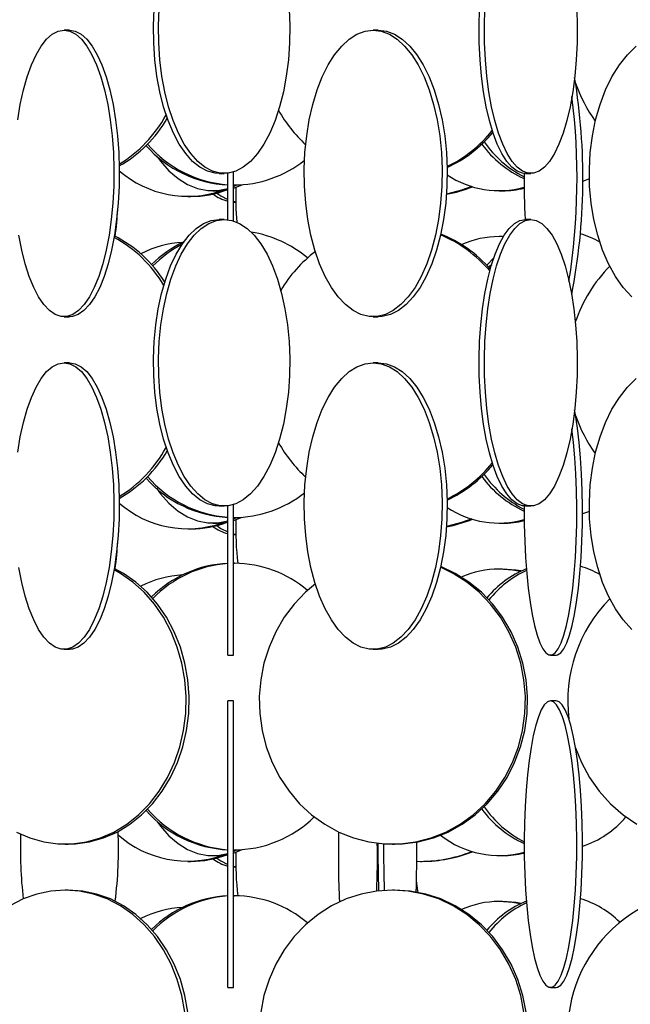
# Model space of a CAD drawing. Header units: millimetres. Extents: x 495 to 2657, y 518 to 2595.
# Tile 12 of 96: x 741 to 794, y 1832 to 1917. Entities that reach past the tile are written whole.
import ezdxf

# ---------------------------------------------------------------- set-up
doc = ezdxf.new("R2010")
doc.units = ezdxf.units.MM

msp = doc.modelspace()

# ---------------------------------------------------------------- linework, layer by layer
at = {"color": 7, "linetype": 'Continuous', "lineweight": 25}
for p, q in [((744.906, 1916.548), (744.437, 1916.548)), ((771.827, 1916.548), (771.388, 1916.548)), ((759.223, 1899.918), (759.223, 1904.179)), ((757.953, 1904.048), (758.398, 1904.048)), ((758.723, 1900.028), (758.723, 1904.069)), ((784.659, 1904.048), (785.133, 1904.048)), ((790.234, 1903.581), (789.631, 1903.363)), ((757.407, 1902.548), (757.807, 1902.548)), ((759.223, 1902.772), (759.957, 1903.071)), ((759.223, 1902.919), (759.517, 1903.051)), ((759.223, 1903.048), (759.307, 1903.048)), ((782.368, 1902.548), (782.671, 1902.548)), ((755.233, 1902.048), (755.507, 1902.048)), ((759.223, 1901.624), (759.41, 1901.587)), ((759.223, 1901.558), (759.411, 1901.549)), ((758.398, 1900.048), (757.953, 1900.048)), ((785.133, 1900.048), (784.659, 1900.048)), ((782.671, 1898.548), (782.368, 1898.548)), ((782.734, 1898.54), (782.368, 1898.548)), ((781.304, 1896.04), (781.899, 1896.681)), ((744.437, 1891.548), (744.906, 1891.548)), ((771.388, 1891.548), (771.827, 1891.548)), ((744.906, 1887.548), (744.437, 1887.548)), ((771.827, 1887.548), (771.388, 1887.548)), ((757.953, 1875.048), (758.398, 1875.048)), ((758.723, 1862.048), (758.723, 1875.069)), ((759.223, 1862.048), (759.223, 1875.179)), ((784.659, 1875.048), (785.133, 1875.048)), ((790.234, 1874.581), (789.631, 1874.363)), ((757.407, 1873.548), (757.807, 1873.548)), ((759.223, 1873.772), (759.957, 1874.071)), ((759.223, 1873.919), (759.517, 1874.051)), ((759.223, 1874.048), (759.307, 1874.048)), ((782.368, 1873.548), (782.671, 1873.548)), ((755.233, 1873.048), (755.507, 1873.048)), ((759.223, 1872.624), (759.41, 1872.587)), ((759.223, 1872.558), (759.411, 1872.549)), ((759.307, 1870.048), (759.223, 1870.048)), ((759.223, 1870.048), (759.307, 1870.048)), ((782.671, 1869.548), (782.368, 1869.548)), ((744.437, 1862.548), (744.906, 1862.548)), ((771.388, 1862.548), (771.827, 1862.548)), ((758.723, 1862.048), (759.223, 1862.048)), ((786.843, 1862.048), (787.335, 1862.048)), ((759.223, 1858.048), (758.723, 1858.048)), ((758.723, 1833.048), (758.723, 1858.048)), ((759.223, 1833.048), (759.223, 1858.048)), ((787.335, 1858.048), (786.843, 1858.048)), ((744.537, 1845.548), (744.806, 1845.548)), ((759.223, 1844.772), (759.957, 1845.071)), ((759.223, 1844.919), (759.517, 1845.051)), ((759.223, 1845.048), (759.307, 1845.048)), ((773.059, 1845.548), (773.246, 1845.548)), ((755.233, 1844.048), (755.507, 1844.048)), ((757.407, 1844.548), (757.807, 1844.548)), ((775.547, 1844.048), (775.669, 1844.048)), ((782.368, 1844.548), (782.671, 1844.548)), ((759.223, 1843.624), (759.41, 1843.587)), ((759.223, 1843.558), (759.411, 1843.549)), ((744.806, 1841.548), (744.537, 1841.548)), ((773.246, 1841.548), (773.059, 1841.548)), ((759.307, 1841.048), (759.223, 1841.048)), ((759.223, 1841.048), (759.307, 1841.048)), ((782.671, 1840.548), (782.368, 1840.548)), ((758.723, 1833.048), (759.223, 1833.048)), ((786.843, 1833.048), (787.335, 1833.048))]:
    msp.add_line(p, q, dxfattribs=at)
at = {"color": 7, "linetype": 'Continuous', "lineweight": 25, "flags": 128}
for points in [[(757.953, 1904.048), (757.614, 1904.07), (756.941, 1904.245), (756.282, 1904.593), (755.647, 1905.109), (755.044, 1905.785), (754.481, 1906.613), (753.968, 1907.58), (753.51, 1908.672), (753.115, 1909.876), (752.788, 1911.173), (752.533, 1912.545), (752.354, 1913.974), (752.254, 1915.438), (752.234, 1916.919), (752.294, 1918.394), (752.434, 1919.843), (752.651, 1921.246), (752.943, 1922.583), (753.305, 1923.836), (753.364, 1924.013)], [(784.659, 1904.048), (784.42, 1904.07), (783.944, 1904.245), (783.479, 1904.593), (783.03, 1905.109), (782.604, 1905.785), (782.206, 1906.613), (781.844, 1907.58), (781.52, 1908.672), (781.241, 1909.876), (781.01, 1911.173), (780.83, 1912.545), (780.704, 1913.974), (780.633, 1915.438), (780.619, 1916.919), (780.661, 1918.394), (780.76, 1919.843), (780.913, 1921.246), (781.119, 1922.583), (781.153, 1922.77)], [(764.057, 1918.394), (764.117, 1916.919), (764.097, 1915.438), (763.997, 1913.974), (763.818, 1912.545), (763.563, 1911.173), (763.236, 1909.876), (762.841, 1908.672), (762.383, 1907.58), (761.87, 1906.613), (761.307, 1905.785), (760.704, 1905.109), (760.069, 1904.593), (759.41, 1904.245), (758.737, 1904.07), (758.059, 1904.07), (757.386, 1904.245), (756.727, 1904.593), (756.091, 1905.109), (755.488, 1905.785), (754.926, 1906.613), (754.412, 1907.58), (753.955, 1908.672), (753.56, 1909.876), (753.232, 1911.173), (752.978, 1912.545), (752.799, 1913.974), (752.699, 1915.438), (752.679, 1916.919), (752.739, 1918.394)], [(789.131, 1918.394), (789.173, 1916.919), (789.159, 1915.438), (789.088, 1913.974), (788.962, 1912.545), (788.782, 1911.173), (788.551, 1909.876), (788.272, 1908.672), (787.948, 1907.58), (787.585, 1906.613), (787.188, 1905.785), (786.762, 1905.109), (786.313, 1904.593), (785.848, 1904.245), (785.372, 1904.07), (784.893, 1904.07), (784.417, 1904.245), (783.952, 1904.593), (783.503, 1905.109), (783.077, 1905.785), (782.68, 1906.613), (782.317, 1907.58), (781.994, 1908.672), (781.714, 1909.876), (781.483, 1911.173), (781.303, 1912.545), (781.177, 1913.974), (781.106, 1915.438), (781.092, 1916.919), (781.134, 1918.394)], [(740.406, 1908.746), (740.627, 1910.083), (740.902, 1911.336), (741.227, 1912.486), (741.597, 1913.517), (742.007, 1914.416), (742.451, 1915.169), (742.922, 1915.766), (743.415, 1916.199), (743.922, 1916.461), (744.437, 1916.548)], [(744.437, 1916.548), (744.952, 1916.461), (745.459, 1916.199), (745.952, 1915.766), (746.423, 1915.169), (746.867, 1914.416), (747.277, 1913.517), (747.647, 1912.486), (747.972, 1911.336), (748.247, 1910.083), (748.468, 1908.746), (748.634, 1907.343), (748.74, 1905.894), (748.785, 1904.419), (748.77, 1902.938), (748.694, 1901.474), (748.558, 1900.045), (748.364, 1898.673), (748.116, 1897.376), (747.815, 1896.172), (747.467, 1895.08), (747.077, 1894.113), (746.649, 1893.285), (746.191, 1892.609), (745.708, 1892.093), (745.207, 1891.745), (744.695, 1891.57), (744.179, 1891.57), (743.667, 1891.745), (743.166, 1892.093), (742.683, 1892.609), (742.225, 1893.285), (741.797, 1894.113), (741.407, 1895.08), (741.059, 1896.172), (740.758, 1897.376), (740.51, 1898.673)], [(744.906, 1916.548), (745.42, 1916.461), (745.928, 1916.199), (746.421, 1915.766), (746.892, 1915.169), (747.336, 1914.416), (747.746, 1913.517), (748.116, 1912.486), (748.44, 1911.336), (748.716, 1910.083), (748.937, 1908.746), (749.102, 1907.343), (749.208, 1905.894), (749.254, 1904.419), (749.239, 1902.938), (749.163, 1901.474), (749.027, 1900.045), (748.833, 1898.673), (748.584, 1897.376), (748.284, 1896.172), (747.936, 1895.08), (747.546, 1894.113), (747.118, 1893.285), (746.659, 1892.609), (746.176, 1892.093), (745.675, 1891.745), (745.163, 1891.57), (744.906, 1891.548)], [(771.388, 1916.548), (772.099, 1916.461), (772.8, 1916.199), (773.481, 1915.766), (774.133, 1915.169), (774.746, 1914.416), (775.312, 1913.517), (775.823, 1912.486), (776.272, 1911.336), (776.652, 1910.083), (776.958, 1908.746), (777.186, 1907.343), (777.333, 1905.894), (777.396, 1904.419), (777.375, 1902.938), (777.27, 1901.474), (777.082, 1900.045), (776.814, 1898.673), (776.471, 1897.376), (776.055, 1896.172), (775.575, 1895.08), (775.035, 1894.113), (774.445, 1893.285), (773.811, 1892.609), (773.144, 1892.093), (772.452, 1891.745), (771.744, 1891.57), (771.032, 1891.57), (770.325, 1891.745), (769.633, 1892.093), (768.966, 1892.609), (768.332, 1893.285), (767.741, 1894.113), (767.202, 1895.08), (766.721, 1896.172), (766.306, 1897.376), (765.962, 1898.673), (765.695, 1900.045), (765.507, 1901.474), (765.402, 1902.938), (765.381, 1904.419), (765.444, 1905.894), (765.591, 1907.343), (765.819, 1908.746), (766.125, 1910.083), (766.505, 1911.336), (766.954, 1912.486), (767.465, 1913.517), (768.031, 1914.416), (768.644, 1915.169), (769.296, 1915.766), (769.977, 1916.199), (770.678, 1916.461), (771.388, 1916.548)], [(771.827, 1916.548), (772.538, 1916.461), (773.239, 1916.199), (773.92, 1915.766), (774.571, 1915.169), (775.184, 1914.416), (775.75, 1913.517), (776.261, 1912.486), (776.71, 1911.336), (777.09, 1910.083), (777.396, 1908.746), (777.624, 1907.343), (777.771, 1905.894), (777.834, 1904.419), (777.813, 1902.938), (777.708, 1901.474), (777.52, 1900.045), (777.253, 1898.673), (776.909, 1897.376), (776.494, 1896.172), (776.013, 1895.08), (775.474, 1894.113), (774.883, 1893.285), (774.25, 1892.609), (773.582, 1892.093), (772.89, 1891.745), (772.183, 1891.57), (771.827, 1891.548)], [(793.935, 1893.285), (793.194, 1894.113), (792.517, 1895.08), (791.914, 1896.172), (791.393, 1897.376), (790.961, 1898.673), (790.626, 1900.045), (790.39, 1901.474), (790.258, 1902.938), (790.232, 1904.419), (790.311, 1905.894), (790.495, 1907.343), (790.781, 1908.746), (791.166, 1910.083), (791.643, 1911.336), (792.206, 1912.486), (792.847, 1913.517), (793.557, 1914.416), (794.326, 1915.169)], [(752.494, 1905.59), (752.847, 1905.113), (753.586, 1904.285), (754.378, 1903.609), (755.213, 1903.093), (756.078, 1902.745), (756.962, 1902.57), (757.853, 1902.57), (758.723, 1902.741)], [(757.807, 1902.548), (758.252, 1902.57), (758.723, 1902.642)], [(779.98, 1902.915), (779.086, 1902.593), (777.775, 1902.262)], [(757.751, 1902.339), (758.106, 1902.093), (758.723, 1901.779)], [(757.953, 1875.048), (757.614, 1875.07), (756.941, 1875.245), (756.282, 1875.593), (755.647, 1876.109), (755.044, 1876.785), (754.481, 1877.613), (753.968, 1878.58), (753.51, 1879.672), (753.115, 1880.876), (752.788, 1882.173), (752.533, 1883.545), (752.354, 1884.974), (752.254, 1886.438), (752.234, 1887.919), (752.294, 1889.394), (752.434, 1890.843), (752.651, 1892.246), (752.943, 1893.583), (753.305, 1894.836), (753.732, 1895.986), (754.218, 1897.017), (754.757, 1897.916), (755.341, 1898.669), (755.961, 1899.266), (756.609, 1899.699), (757.277, 1899.961), (757.953, 1900.048), (757.953, 1900.048)], [(758.398, 1900.048), (759.074, 1899.961), (759.742, 1899.699), (760.39, 1899.266), (761.01, 1898.669), (761.594, 1897.916), (762.133, 1897.017), (762.619, 1895.986), (763.046, 1894.836), (763.408, 1893.583), (763.7, 1892.246), (763.917, 1890.843), (764.057, 1889.394), (764.117, 1887.919), (764.097, 1886.438), (763.997, 1884.974), (763.818, 1883.545), (763.563, 1882.173), (763.236, 1880.876), (762.841, 1879.672), (762.383, 1878.58), (761.87, 1877.613), (761.307, 1876.785), (760.704, 1876.109), (760.069, 1875.593), (759.41, 1875.245), (758.737, 1875.07), (758.059, 1875.07), (757.386, 1875.245), (756.727, 1875.593), (756.091, 1876.109), (755.488, 1876.785), (754.926, 1877.613), (754.412, 1878.58), (753.955, 1879.672), (753.56, 1880.876), (753.232, 1882.173), (752.978, 1883.545), (752.799, 1884.974), (752.699, 1886.438), (752.679, 1887.919), (752.739, 1889.394), (752.879, 1890.843), (753.096, 1892.246), (753.387, 1893.583), (753.749, 1894.836), (754.176, 1895.986), (754.663, 1897.017), (755.201, 1897.916), (755.785, 1898.669), (756.406, 1899.266), (757.054, 1899.699), (757.721, 1899.961), (758.398, 1900.048)], [(784.659, 1875.048), (784.42, 1875.07), (783.944, 1875.245), (783.479, 1875.593), (783.03, 1876.109), (782.604, 1876.785), (782.206, 1877.613), (781.844, 1878.58), (781.52, 1879.672), (781.241, 1880.876), (781.01, 1882.173), (780.83, 1883.545), (780.704, 1884.974), (780.633, 1886.438), (780.619, 1887.919), (780.661, 1889.394), (780.76, 1890.843), (780.913, 1892.246), (781.119, 1893.583), (781.375, 1894.836), (781.677, 1895.986), (782.02, 1897.017), (782.401, 1897.916), (782.814, 1898.669), (783.252, 1899.266), (783.71, 1899.699), (784.181, 1899.961), (784.659, 1900.048), (784.659, 1900.048)], [(785.133, 1900.048), (785.611, 1899.961), (786.082, 1899.699), (786.54, 1899.266), (786.978, 1898.669), (787.391, 1897.916), (787.771, 1897.017), (788.115, 1895.986), (788.417, 1894.836), (788.673, 1893.583), (788.879, 1892.246), (789.032, 1890.843), (789.131, 1889.394), (789.173, 1887.919), (789.159, 1886.438), (789.088, 1884.974), (788.962, 1883.545), (788.782, 1882.173), (788.551, 1880.876), (788.272, 1879.672), (787.948, 1878.58), (787.585, 1877.613), (787.188, 1876.785), (786.762, 1876.109), (786.313, 1875.593), (785.848, 1875.245), (785.372, 1875.07), (784.893, 1875.07), (784.417, 1875.245), (783.952, 1875.593), (783.503, 1876.109), (783.077, 1876.785), (782.68, 1877.613), (782.317, 1878.58), (781.994, 1879.672), (781.714, 1880.876), (781.483, 1882.173), (781.303, 1883.545), (781.177, 1884.974), (781.106, 1886.438), (781.092, 1887.919), (781.134, 1889.394), (781.233, 1890.843), (781.387, 1892.246), (781.592, 1893.583), (781.848, 1894.836), (782.15, 1895.986), (782.494, 1897.017), (782.874, 1897.916), (783.287, 1898.669), (783.725, 1899.266), (784.183, 1899.699), (784.654, 1899.961), (785.133, 1900.048)], [(781.485, 1895.848), (781.626, 1896.017), (781.719, 1896.125)], [(740.406, 1879.746), (740.627, 1881.083), (740.902, 1882.336), (741.227, 1883.486), (741.597, 1884.517), (742.007, 1885.416), (742.451, 1886.169), (742.922, 1886.766), (743.415, 1887.199), (743.922, 1887.461), (744.437, 1887.548)], [(744.437, 1887.548), (744.952, 1887.461), (745.459, 1887.199), (745.952, 1886.766), (746.423, 1886.169), (746.867, 1885.416), (747.277, 1884.517), (747.647, 1883.486), (747.972, 1882.336), (748.247, 1881.083), (748.468, 1879.746), (748.634, 1878.343), (748.74, 1876.894), (748.785, 1875.419), (748.77, 1873.938), (748.694, 1872.474), (748.558, 1871.045), (748.364, 1869.673), (748.116, 1868.376), (747.815, 1867.172), (747.467, 1866.08), (747.077, 1865.113), (746.649, 1864.285), (746.191, 1863.609), (745.708, 1863.093), (745.207, 1862.745), (744.695, 1862.57), (744.179, 1862.57), (743.667, 1862.745), (743.166, 1863.093), (742.683, 1863.609), (742.225, 1864.285), (741.797, 1865.113), (741.407, 1866.08), (741.059, 1867.172), (740.758, 1868.376), (740.51, 1869.673)], [(744.906, 1887.548), (745.42, 1887.461), (745.928, 1887.199), (746.421, 1886.766), (746.892, 1886.169), (747.336, 1885.416), (747.746, 1884.517), (748.116, 1883.486), (748.44, 1882.336), (748.716, 1881.083), (748.937, 1879.746), (749.102, 1878.343), (749.208, 1876.894), (749.254, 1875.419), (749.239, 1873.938), (749.163, 1872.474), (749.027, 1871.045), (748.833, 1869.673), (748.584, 1868.376), (748.284, 1867.172), (747.936, 1866.08), (747.546, 1865.113), (747.118, 1864.285), (746.659, 1863.609), (746.176, 1863.093), (745.675, 1862.745), (745.163, 1862.57), (744.906, 1862.548)], [(771.388, 1887.548), (772.099, 1887.461), (772.8, 1887.199), (773.481, 1886.766), (774.133, 1886.169), (774.746, 1885.416), (775.312, 1884.517), (775.823, 1883.486), (776.272, 1882.336), (776.652, 1881.083), (776.958, 1879.746), (777.186, 1878.343), (777.333, 1876.894), (777.396, 1875.419), (777.375, 1873.938), (777.27, 1872.474), (777.082, 1871.045), (776.814, 1869.673), (776.471, 1868.376), (776.055, 1867.172), (775.575, 1866.08), (775.035, 1865.113), (774.445, 1864.285), (773.811, 1863.609), (773.144, 1863.093), (772.452, 1862.745), (771.744, 1862.57), (771.032, 1862.57), (770.325, 1862.745), (769.633, 1863.093), (768.966, 1863.609), (768.332, 1864.285), (767.741, 1865.113), (767.202, 1866.08), (766.721, 1867.172), (766.306, 1868.376), (765.962, 1869.673), (765.695, 1871.045), (765.507, 1872.474), (765.402, 1873.938), (765.381, 1875.419), (765.444, 1876.894), (765.591, 1878.343), (765.819, 1879.746), (766.125, 1881.083), (766.505, 1882.336), (766.954, 1883.486), (767.465, 1884.517), (768.031, 1885.416), (768.644, 1886.169), (769.296, 1886.766), (769.977, 1887.199), (770.678, 1887.461), (771.388, 1887.548)], [(771.827, 1887.548), (772.538, 1887.461), (773.239, 1887.199), (773.92, 1886.766), (774.571, 1886.169), (775.184, 1885.416), (775.75, 1884.517), (776.261, 1883.486), (776.71, 1882.336), (777.09, 1881.083), (777.396, 1879.746), (777.624, 1878.343), (777.771, 1876.894), (777.834, 1875.419), (777.813, 1873.938), (777.708, 1872.474), (777.52, 1871.045), (777.253, 1869.673), (776.909, 1868.376), (776.494, 1867.172), (776.013, 1866.08), (775.474, 1865.113), (774.883, 1864.285), (774.25, 1863.609), (773.582, 1863.093), (772.89, 1862.745), (772.183, 1862.57), (771.827, 1862.548)], [(793.935, 1864.285), (793.194, 1865.113), (792.517, 1866.08), (791.914, 1867.172), (791.393, 1868.376), (790.961, 1869.673), (790.626, 1871.045), (790.39, 1872.474), (790.258, 1873.938), (790.232, 1875.419), (790.311, 1876.894), (790.495, 1878.343), (790.781, 1879.746), (791.166, 1881.083), (791.643, 1882.336), (792.206, 1883.486), (792.847, 1884.517), (793.557, 1885.416), (794.326, 1886.169)], [(787.335, 1862.048), (787.471, 1862.07), (787.741, 1862.245), (788.006, 1862.593), (788.261, 1863.109), (788.503, 1863.785), (788.729, 1864.613), (788.935, 1865.58), (789.118, 1866.672), (789.277, 1867.876), (789.408, 1869.173), (789.511, 1870.545), (789.582, 1871.974), (789.623, 1873.438), (789.631, 1874.919), (789.607, 1876.394), (789.551, 1877.843), (789.463, 1879.246), (789.346, 1880.583), (789.201, 1881.836), (789.03, 1882.986), (788.95, 1883.436)], [(784.548, 1875.053), (784.548, 1874.919), (784.556, 1873.438), (784.596, 1871.974), (784.668, 1870.545), (784.77, 1869.173), (784.901, 1867.876), (785.06, 1866.672), (785.244, 1865.58), (785.45, 1864.613), (785.675, 1863.785), (785.917, 1863.109), (786.173, 1862.593), (786.437, 1862.245), (786.707, 1862.07), (786.979, 1862.07), (787.25, 1862.245), (787.514, 1862.593), (787.769, 1863.109), (788.011, 1863.785), (788.237, 1864.613), (788.443, 1865.58), (788.627, 1866.672), (788.786, 1867.876), (788.917, 1869.173), (789.019, 1870.545), (789.091, 1871.974), (789.131, 1873.438), (789.139, 1874.919), (789.115, 1876.394), (789.059, 1877.843), (788.972, 1879.246), (788.855, 1880.583), (788.718, 1881.774)], [(752.494, 1876.59), (752.847, 1876.113), (753.586, 1875.285), (754.378, 1874.609), (755.213, 1874.093), (756.078, 1873.745), (756.962, 1873.57), (757.853, 1873.57), (758.723, 1873.741)], [(757.751, 1873.339), (758.106, 1873.093), (758.723, 1872.779)], [(757.807, 1873.548), (758.252, 1873.57), (758.723, 1873.642)], [(779.98, 1873.915), (779.086, 1873.593), (777.775, 1873.262)], [(740.285, 1846.609), (741.457, 1846.093), (742.671, 1845.745), (743.912, 1845.57), (745.162, 1845.57), (746.403, 1845.745), (747.618, 1846.093), (748.789, 1846.609), (749.901, 1847.285), (750.938, 1848.113), (751.884, 1849.08), (752.728, 1850.172), (753.457, 1851.376), (754.06, 1852.673), (754.53, 1854.045), (754.859, 1855.474), (755.044, 1856.938), (755.081, 1858.419), (754.97, 1859.894), (754.712, 1861.343), (754.312, 1862.746), (753.775, 1864.083), (753.107, 1865.336), (752.32, 1866.486), (751.423, 1867.517), (750.43, 1868.416), (749.354, 1869.169), (748.801, 1869.482)], [(744.806, 1845.548), (745.43, 1845.57), (746.671, 1845.745), (747.886, 1846.093), (749.058, 1846.609), (750.17, 1847.285), (751.206, 1848.113), (752.153, 1849.08), (752.996, 1850.172), (753.725, 1851.376), (754.328, 1852.673), (754.798, 1854.045), (755.127, 1855.474), (755.312, 1856.938), (755.349, 1858.419), (755.238, 1859.894), (754.981, 1861.343), (754.58, 1862.746), (754.043, 1864.083), (753.376, 1865.336), (752.588, 1866.486), (751.692, 1867.517), (750.698, 1868.416), (749.622, 1869.169), (748.822, 1869.607)], [(766.347, 1868.243), (765.486, 1867.517), (764.5, 1866.486), (763.634, 1865.336), (762.9, 1864.083), (762.309, 1862.746), (761.869, 1861.343), (761.586, 1859.894), (761.464, 1858.419), (761.504, 1856.938), (761.707, 1855.474), (762.07, 1854.045), (762.586, 1852.673), (763.25, 1851.376), (764.051, 1850.172), (764.979, 1849.08), (766.02, 1848.113), (767.16, 1847.285), (768.383, 1846.609), (769.671, 1846.093), (771.007, 1845.745), (772.372, 1845.57), (773.747, 1845.57), (775.112, 1845.745), (776.448, 1846.093), (777.736, 1846.609), (778.959, 1847.285), (780.099, 1848.113), (781.14, 1849.08), (782.068, 1850.172), (782.869, 1851.376), (783.533, 1852.673), (784.049, 1854.045), (784.412, 1855.474), (784.615, 1856.938), (784.655, 1858.419), (784.533, 1859.894), (784.25, 1861.343), (783.81, 1862.746), (783.219, 1864.083), (782.485, 1865.336), (781.619, 1866.486), (780.633, 1867.517), (779.54, 1868.416), (778.357, 1869.169), (777.259, 1869.701)], [(773.246, 1845.548), (773.933, 1845.57), (775.298, 1845.745), (776.634, 1846.093), (777.922, 1846.609), (779.145, 1847.285), (780.285, 1848.113), (781.326, 1849.08), (782.254, 1850.172), (783.055, 1851.376), (783.719, 1852.673), (784.236, 1854.045), (784.598, 1855.474), (784.801, 1856.938), (784.841, 1858.419), (784.719, 1859.894), (784.436, 1861.343), (783.996, 1862.746), (783.405, 1864.083), (782.671, 1865.336), (781.805, 1866.486), (780.819, 1867.517), (779.726, 1868.416), (778.543, 1869.169), (777.285, 1869.766), (777.275, 1869.77)], [(784.204, 1869.333), (783.542, 1869.461), (782.368, 1869.548)], [(784.301, 1869.379), (783.846, 1869.461), (782.671, 1869.548)], [(786.843, 1858.048), (786.572, 1857.961), (786.304, 1857.699), (786.044, 1857.266), (785.795, 1856.669), (785.56, 1855.916), (785.344, 1855.017), (785.149, 1853.986), (784.977, 1852.836), (784.832, 1851.583), (784.715, 1850.246), (784.628, 1848.843), (784.572, 1847.394), (784.548, 1845.919), (784.556, 1844.438), (784.596, 1842.974), (784.668, 1841.545), (784.77, 1840.173), (784.901, 1838.876), (785.06, 1837.672), (785.244, 1836.58), (785.45, 1835.613), (785.675, 1834.785), (785.917, 1834.109), (786.173, 1833.593), (786.437, 1833.245), (786.707, 1833.07), (786.979, 1833.07), (787.25, 1833.245), (787.514, 1833.593), (787.769, 1834.109), (788.011, 1834.785), (788.237, 1835.613), (788.443, 1836.58), (788.627, 1837.672), (788.786, 1838.876), (788.917, 1840.173), (789.019, 1841.545), (789.091, 1842.974), (789.131, 1844.438), (789.139, 1845.919), (789.115, 1847.394), (789.059, 1848.843), (788.972, 1850.246), (788.855, 1851.583), (788.71, 1852.836), (788.538, 1853.986), (788.343, 1855.017), (788.127, 1855.916), (787.892, 1856.669), (787.643, 1857.266), (787.383, 1857.699), (787.115, 1857.961), (786.843, 1858.048)], [(787.335, 1833.048), (787.471, 1833.07), (787.741, 1833.245), (788.006, 1833.593), (788.261, 1834.109), (788.503, 1834.785), (788.729, 1835.613), (788.935, 1836.58), (789.118, 1837.672), (789.277, 1838.876), (789.408, 1840.173), (789.511, 1841.545), (789.582, 1842.974), (789.623, 1844.438), (789.631, 1845.919), (789.607, 1847.394), (789.551, 1848.843), (789.463, 1850.246), (789.346, 1851.583), (789.201, 1852.836), (789.03, 1853.986), (788.834, 1855.017), (788.618, 1855.916), (788.384, 1856.669), (788.135, 1857.266), (787.874, 1857.699), (787.607, 1857.961), (787.335, 1858.048), (787.335, 1858.048)], [(789.037, 1853.94), (789.548, 1852.673), (790.249, 1851.376), (791.096, 1850.172), (792.076, 1849.08), (793.176, 1848.113), (794.381, 1847.285)], [(752.494, 1847.59), (752.847, 1847.113), (753.586, 1846.285), (754.378, 1845.609), (755.213, 1845.093), (756.078, 1844.745), (756.962, 1844.57), (757.853, 1844.57), (758.723, 1844.741)], [(757.751, 1844.339), (758.106, 1844.093), (758.723, 1843.779)], [(757.807, 1844.548), (758.252, 1844.57), (758.723, 1844.642)], [(775.297, 1841.351), (775.277, 1841.474), (775.164, 1842.347)], [(744.537, 1841.548), (743.29, 1841.461), (742.06, 1841.199), (740.864, 1840.766), (739.721, 1840.169), (738.645, 1839.416), (737.651, 1838.517), (736.755, 1837.486), (735.967, 1836.336), (735.3, 1835.083), (734.762, 1833.746), (734.362, 1832.343), (734.105, 1830.894)], [(754.97, 1830.894), (754.712, 1832.343), (754.312, 1833.746), (753.775, 1835.083), (753.107, 1836.336), (752.32, 1837.486), (751.423, 1838.517), (750.43, 1839.416), (749.354, 1840.169), (748.21, 1840.766), (747.015, 1841.199), (745.785, 1841.461), (744.537, 1841.548)], [(755.238, 1830.894), (754.981, 1832.343), (754.58, 1833.746), (754.043, 1835.083), (753.376, 1836.336), (752.588, 1837.486), (751.692, 1838.517), (750.698, 1839.416), (749.622, 1840.169), (748.478, 1840.766), (747.283, 1841.199), (746.053, 1841.461), (744.806, 1841.548)], [(773.059, 1841.548), (771.687, 1841.461), (770.335, 1841.199), (769.02, 1840.766), (767.762, 1840.169), (766.579, 1839.416), (765.486, 1838.517), (764.5, 1837.486), (763.634, 1836.336), (762.9, 1835.083), (762.309, 1833.746), (761.869, 1832.343), (761.586, 1830.894)], [(784.533, 1830.894), (784.25, 1832.343), (783.81, 1833.746), (783.219, 1835.083), (782.485, 1836.336), (781.619, 1837.486), (780.633, 1838.517), (779.54, 1839.416), (778.357, 1840.169), (777.099, 1840.766), (775.784, 1841.199), (774.432, 1841.461), (773.059, 1841.548)], [(784.719, 1830.894), (784.436, 1832.343), (783.996, 1833.746), (783.405, 1835.083), (782.671, 1836.336), (781.805, 1837.486), (780.819, 1838.517), (779.726, 1839.416), (778.543, 1840.169), (777.285, 1840.766), (775.971, 1841.199), (774.618, 1841.461), (773.246, 1841.548)], [(784.204, 1840.333), (783.542, 1840.461), (782.368, 1840.548)], [(784.301, 1840.379), (783.846, 1840.461), (782.671, 1840.548)]]:
    msp.add_lwpolyline(points, dxfattribs=at)
at = {"color": 7, "linetype": 'Continuous', "lineweight": 25}
for centre, radius, start, end in [((736.099, 1903.666), 53.574, 349.02572, 9.42209), ((800.946, 1915.999), 12.582, 198.82156, 215.88128), ((730.999, 1903.644), 58.158, 351.11001, 7.04182), ((773.894, 1915.598), 12.33, 209.30754, 227.10289), ((743.331, 1914.595), 11.388, 301.29422, 331.48825), ((743.676, 1914.521), 11.282, 299.60705, 329.92488), ((772.67, 1915.174), 11.717, 296.12525, 320.97489), ((772.894, 1915.127), 11.658, 295.06127, 320.00978), ((788.873, 1912.241), 9.518, 214.80824, 242.96475), ((759.234, 1913.272), 10.23, 221.63428, 267.13766), ((759.5, 1913.307), 10.27, 220.73062, 265.66231), ((788.41, 1912.114), 9.342, 216.05662, 245.57081), ((759.235, 1912.956), 9.907, 269.92809, 308.5094), ((755.224, 1911.176), 9.114, 229.0829, 289.16296), ((782.359, 1910.694), 8.14, 236.25293, 285.61652), ((850.79, 1903.538), 66.243, 179.55485, 183.02019), ((755.491, 1910.983), 8.934, 270.10251, 290.76952), ((784.641, 1902.049), 25.235, 178.20567, 185.08536), ((775.656, 1913.871), 11.824, 280.31538, 291.81122), ((782.666, 1910.526), 7.978, 270.0395, 283.66767), ((759.684, 1905.325), 3.81, 233.58131, 255.38798), ((716.041, 1902.851), 33.135, 352.5754, 356.74122), ((743.467, 1888.631), 11.202, 30.34212, 61.56806), ((743.906, 1888.814), 10.957, 31.75834, 63.34423), ((759.117, 1888.892), 10.178, 49.93976, 80.72591), ((772.743, 1888.013), 11.602, 40.56858, 67.09126), ((772.98, 1888.085), 11.516, 41.53024, 68.10049), ((782.39, 1890.424), 8.125, 90.15904, 113.85051), ((787.392, 1891.598), 7.479, 59.85375, 73.96345), ((755.279, 1888.969), 9.082, 93.15998, 117.15762), ((759.535, 1888.454), 10.698, 115.83215, 134.27004), ((759.881, 1888.322), 10.861, 118.25501, 135.13971), ((773.765, 1887.599), 12.167, 127.56618, 149.06886), ((800.907, 1887.115), 12.539, 135.13714, 161.5817), ((800.946, 1886.999), 12.582, 198.82156, 215.88128), ((743.331, 1885.595), 11.388, 301.29422, 331.48825), ((773.894, 1886.598), 12.33, 209.30754, 227.10289), ((743.676, 1885.521), 11.282, 299.60705, 329.92488), ((772.67, 1886.174), 11.717, 296.12525, 320.97489), ((772.894, 1886.127), 11.658, 295.06127, 320.00978), ((759.5, 1884.307), 10.27, 220.73062, 265.66231), ((788.41, 1883.114), 9.342, 216.05662, 245.57081), ((788.873, 1883.241), 9.518, 214.80824, 242.96475), ((759.234, 1884.272), 10.23, 221.63428, 267.13766), ((759.235, 1883.956), 9.907, 269.92809, 308.5094), ((755.224, 1882.176), 9.114, 229.0829, 289.16296), ((782.359, 1881.694), 8.14, 236.25293, 285.61652), ((755.491, 1881.983), 8.934, 270.10251, 290.76952), ((759.684, 1876.325), 3.81, 233.58131, 255.38798), ((784.413, 1873.045), 25.007, 178.17959, 186.89107), ((775.656, 1884.871), 11.824, 280.31538, 291.81122), ((782.666, 1881.526), 7.978, 270.0395, 283.66767), ((716.041, 1873.851), 33.135, 352.5754, 356.74122), ((759.19, 1859.953), 10.1, 92.64874, 134.84366), ((759.453, 1859.918), 10.138, 94.12872, 135.8217), ((759.208, 1860.056), 9.993, 49.73897, 89.43657), ((787.392, 1862.598), 7.479, 59.85375, 73.96345), ((755.279, 1859.969), 9.082, 93.15997, 117.15762), ((782.39, 1861.424), 8.125, 90.15904, 113.85051), ((788.03, 1861.493), 8.718, 112.19558, 140.48892), ((788.541, 1861.275), 8.991, 114.95005, 141.69826), ((801.001, 1858.057), 12.646, 135.24842, 187.26124), ((759.234, 1855.272), 10.23, 221.63428, 267.13766), ((759.5, 1855.307), 10.27, 220.73062, 265.66231), ((788.41, 1854.114), 9.342, 216.05662, 245.57081), ((788.873, 1854.241), 9.518, 214.80824, 242.96475), ((759.217, 1855.059), 10.01, 270.03402, 314.60187), ((786.948, 1853.435), 8.507, 288.38809, 319.60715), ((714.173, 1845.035), 35.011, 352.67232, 2.65374), ((857.016, 1844.547), 88.664, 178.66525, 182.60578), ((775.872, 1845.039), 35.242, 177.7458, 186.94603), ((755.224, 1853.187), 9.124, 228.32939, 289.1431), ((782.369, 1852.828), 8.267, 231.88951, 285.29981), ((681.745, 1844.546), 90.012, 358.03708, 0.68899), ((876.54, 1845.039), 104.741, 179.68091, 181.94647), ((877.067, 1845.038), 104.772, 179.70634, 181.92157), ((670.532, 1845.04), 104.666, 357.99698, 0.37568), ((775.544, 1855.838), 11.79, 268.29705, 292.1044), ((775.666, 1855.84), 11.792, 270.01819, 291.82614), ((755.491, 1852.983), 8.934, 270.10251, 290.76952), ((759.684, 1847.325), 3.81, 233.58131, 255.38798), ((784.413, 1844.045), 25.007, 178.17959, 186.89107), ((782.666, 1852.526), 7.978, 270.0395, 283.66767), ((800.774, 1829.12), 12.43, 90.7326, 187.67816), ((759.19, 1830.953), 10.1, 92.64874, 134.84366), ((759.453, 1830.918), 10.138, 94.12872, 135.8217), ((759.208, 1831.056), 9.993, 49.73897, 89.43657), ((787.082, 1832.904), 8.232, 45.21206, 73.21759), ((755.279, 1830.969), 9.082, 93.15997, 117.15762), ((782.39, 1832.422), 8.126, 90.16036, 113.97506), ((788.03, 1832.493), 8.718, 112.19558, 140.48892), ((788.541, 1832.275), 8.991, 114.95005, 141.69826)]:
    msp.add_arc(centre, radius, start, end, dxfattribs=at)

doc.saveas('drawing.dxf')
